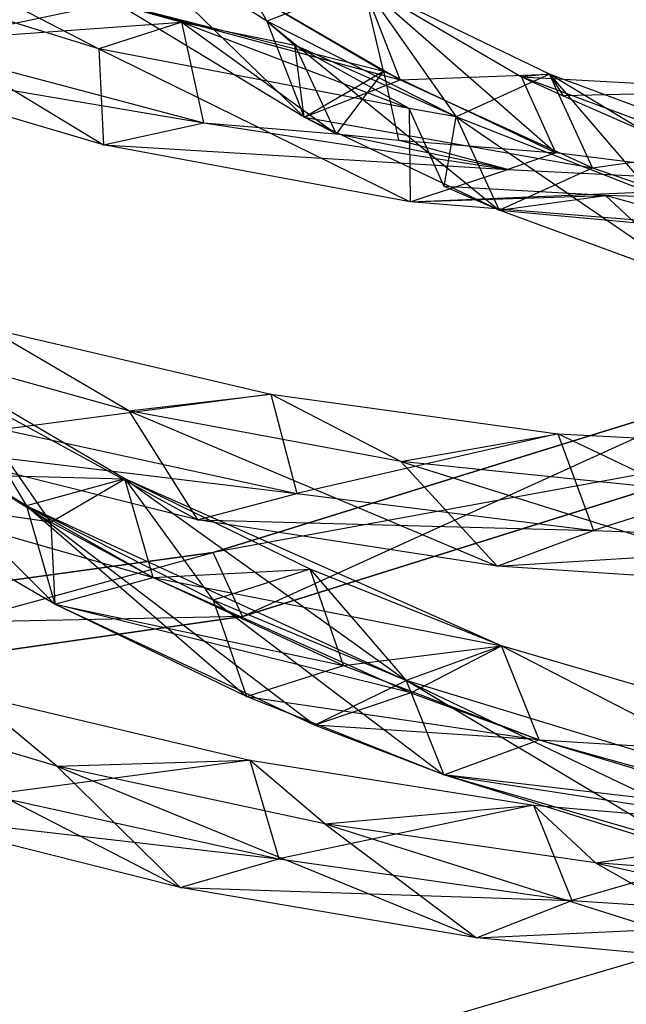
# Model space of a CAD drawing. Extents: x 5.4 to 34.8, y -14.7 to 14.7.
# Tile 105 of 251: x 21.7 to 23.5, y -11 to -8.1. Entities that reach past the tile are written whole.
import ezdxf

# ---------------------------------------------------------------- set-up
doc = ezdxf.new("R2010")
doc.units = 0
doc.header["$LTSCALE"] = 2.54
doc.layers.get('0').update_dxf_attribs({"color": 13, "linetype": 'CONTINUOUS'})

# ---------------------------------------------------------------- blocks, each defined once
blk = doc.blocks.new('BOHO_S_PM_7777_STL')
at = {"color": 0}
for p, q in [((22.1805, -7.671, 21.3575), (22.4218, -8.0991, 20.8719)), ((22.1805, -7.671, 21.3575), (22.4218, -8.0991, 20.8719)), ((22.4218, -8.0991, 20.8719), (21.8944, -7.7612, 21.3575)), ((21.8944, -7.7612, 21.3575), (22.5303, -8.3788, 20.8625)), ((21.8944, -7.7612, 21.3575), (22.5303, -8.3788, 20.8625)), ((22.4218, -8.0991, 20.8719), (21.8944, -7.7612, 21.3575)), ((21.3206, -7.8634, 21.3575), (21.9318, -8.1798, 20.94)), ((21.3206, -7.8634, 21.3575), (21.9318, -8.1798, 20.94)), ((21.3206, -7.8634, 21.3575), (22.1736, -8.1023, 20.962)), ((21.3206, -7.8634, 21.3575), (22.1736, -8.1023, 20.962)), ((21.9318, -8.1798, 20.94), (21.0226, -7.8974, 21.3575)), ((21.0226, -7.8974, 21.3575), (21.9454, -8.4599, 20.9601)), ((21.0226, -7.8974, 21.3575), (21.9454, -8.4599, 20.9601)), ((21.9318, -8.1798, 20.94), (21.0226, -7.8974, 21.3575)), ((22.3082, -7.9736, 21.276), (21.3678, -8.1735, 21.276)), ((22.3082, -7.9736, 21.276), (21.3678, -8.1735, 21.276)), ((22.2707, -7.9571, 21.3575), (22.8095, -8.2705, 20.8745)), ((22.2707, -7.9571, 21.3575), (22.8095, -8.2705, 20.8745)), ((22.2707, -7.9571, 21.3575), (22.761, -8.2452, 20.9169)), ((22.2707, -7.9571, 21.3575), (22.761, -8.2452, 20.9169)), ((22.7011, -7.9908, 20.8839), (22.4218, -8.0991, 20.8719)), ((22.7011, -7.9908, 20.8839), (22.4218, -8.0991, 20.8719)), ((22.8095, -8.2705, 20.8745), (22.7011, -7.9908, 20.8839)), ((22.8095, -8.2705, 20.8745), (22.7011, -7.9908, 20.8839)), ((23.2447, -8.2538, 20.417), (22.7011, -7.9908, 20.8839)), ((22.7011, -7.9908, 20.8839), (22.9728, -8.378, 20.3941)), ((22.7011, -7.9908, 20.8839), (22.9728, -8.378, 20.3941)), ((23.2447, -8.2538, 20.417), (22.7011, -7.9908, 20.8839)), ((23.2447, -8.2538, 20.417), (22.7011, -7.9908, 20.8839)), ((22.7011, -7.9908, 20.8839), (23.163, -8.2609, 20.5025)), ((22.7011, -7.9908, 20.8839), (23.163, -8.2609, 20.5025)), ((22.7011, -7.9908, 20.8839), (23.2633, -8.4824, 20.4875)), ((22.761, -8.2452, 20.9169), (22.7011, -7.9908, 20.8839)), ((22.761, -8.2452, 20.9169), (22.7011, -7.9908, 20.8839)), ((22.7011, -7.9908, 20.8839), (23.2633, -8.4824, 20.4875)), ((22.5303, -8.3788, 20.8625), (21.9846, -8.0473, 21.3575)), ((21.9846, -8.0473, 21.3575), (22.8095, -8.2705, 20.8745)), ((21.9846, -8.0473, 21.3575), (22.8095, -8.2705, 20.8745)), ((22.5303, -8.3788, 20.8625), (21.9846, -8.0473, 21.3575)), ((21.9846, -8.0473, 21.3575), (22.761, -8.2452, 20.9169)), ((21.9846, -8.0473, 21.3575), (22.761, -8.2452, 20.9169)), ((22.5303, -8.3788, 20.8625), (21.9846, -8.0473, 21.3575)), ((21.3546, -8.1615, 21.3575), (22.1736, -8.1023, 20.962)), ((21.3546, -8.1615, 21.3575), (22.1736, -8.1023, 20.962)), ((22.1736, -8.1023, 20.962), (21.9318, -8.1798, 20.94)), ((22.1736, -8.1023, 20.962), (21.9318, -8.1798, 20.94)), ((22.1736, -8.1023, 20.962), (22.8362, -8.3538, 20.5259)), ((22.1736, -8.1023, 20.962), (22.8362, -8.3538, 20.5259)), ((22.1736, -8.1023, 20.962), (22.5033, -8.1688, 20.8093)), ((22.1736, -8.1023, 20.962), (22.5033, -8.1688, 20.8093)), ((22.1736, -8.1023, 20.962), (22.6231, -8.4279, 20.7812)), ((22.2383, -8.3953, 20.9587), (22.1736, -8.1023, 20.962)), ((22.2383, -8.3953, 20.9587), (22.1736, -8.1023, 20.962)), ((22.1736, -8.1023, 20.962), (22.6231, -8.4279, 20.7812)), ((22.9728, -8.378, 20.3941), (22.4218, -8.0991, 20.8719)), ((22.4218, -8.0991, 20.8719), (22.5303, -8.3788, 20.8625)), ((22.4218, -8.0991, 20.8719), (22.5303, -8.3788, 20.8625)), ((22.4218, -8.0991, 20.8719), (23.098, -8.6503, 20.3758)), ((22.4218, -8.0991, 20.8719), (23.098, -8.6503, 20.3758)), ((22.9728, -8.378, 20.3941), (22.4218, -8.0991, 20.8719)), ((22.4218, -8.0991, 20.8719), (22.5303, -8.3788, 20.8625)), ((22.4218, -8.0991, 20.8719), (22.5033, -8.1688, 20.8093)), ((22.4218, -8.0991, 20.8719), (22.5033, -8.1688, 20.8093)), ((22.9728, -8.378, 20.3941), (22.4218, -8.0991, 20.8719)), ((21.3546, -8.1615, 21.3575), (22.2383, -8.3953, 20.9587)), ((21.3546, -8.1615, 21.3575), (22.2383, -8.3953, 20.9587)), ((22.5033, -8.1688, 20.8093), (22.6231, -8.4279, 20.7812)), ((22.5303, -8.3788, 20.8625), (22.5033, -8.1688, 20.8093)), ((22.5303, -8.3788, 20.8625), (22.5033, -8.1688, 20.8093)), ((22.9728, -8.378, 20.3941), (22.5033, -8.1688, 20.8093)), ((22.9728, -8.378, 20.3941), (22.5033, -8.1688, 20.8093)), ((22.8362, -8.3538, 20.5259), (22.5033, -8.1688, 20.8093)), ((22.8362, -8.3538, 20.5259), (22.5033, -8.1688, 20.8093)), ((22.5033, -8.1688, 20.8093), (22.6231, -8.4279, 20.7812)), ((21.9454, -8.4599, 20.9601), (21.0565, -8.1955, 21.3575)), ((21.0565, -8.1955, 21.3575), (22.2383, -8.3953, 20.9587)), ((21.0565, -8.1955, 21.3575), (22.2383, -8.3953, 20.9587)), ((21.9454, -8.4599, 20.9601), (21.0565, -8.1955, 21.3575)), ((22.8362, -8.3538, 20.5259), (21.9318, -8.1798, 20.94)), ((21.9318, -8.1798, 20.94), (21.9454, -8.4599, 20.9601)), ((21.9318, -8.1798, 20.94), (21.9454, -8.4599, 20.9601)), ((21.9318, -8.1798, 20.94), (22.8388, -8.6256, 20.5628)), ((21.9318, -8.1798, 20.94), (22.8388, -8.6256, 20.5628)), ((22.8362, -8.3538, 20.5259), (21.9318, -8.1798, 20.94)), ((22.5303, -8.3788, 20.8625), (22.761, -8.2452, 20.9169)), ((22.5303, -8.3788, 20.8625), (22.761, -8.2452, 20.9169)), ((22.761, -8.2452, 20.9169), (22.6231, -8.4279, 20.7812)), ((22.761, -8.2452, 20.9169), (22.6231, -8.4279, 20.7812)), ((22.761, -8.2452, 20.9169), (23.2633, -8.4824, 20.4875)), ((22.761, -8.2452, 20.9169), (23.2633, -8.4824, 20.4875)), ((22.761, -8.2452, 20.9169), (22.8053, -8.4462, 20.6977)), ((22.761, -8.2452, 20.9169), (22.8053, -8.4462, 20.6977)), ((22.8095, -8.2705, 20.8745), (23.2447, -8.2538, 20.417)), ((22.8095, -8.2705, 20.8745), (23.2447, -8.2538, 20.417)), ((23.2447, -8.2538, 20.417), (22.9728, -8.378, 20.3941)), ((23.2447, -8.2538, 20.417), (22.9728, -8.378, 20.3941)), ((23.2447, -8.2538, 20.417), (23.163, -8.2609, 20.5025)), ((23.2447, -8.2538, 20.417), (23.163, -8.2609, 20.5025)), ((23.163, -8.2609, 20.5025), (23.2847, -8.3165, 20.4016)), ((23.2633, -8.4824, 20.4875), (23.163, -8.2609, 20.5025)), ((23.163, -8.2609, 20.5025), (23.2847, -8.3165, 20.4016)), ((23.163, -8.2609, 20.5025), (23.8834, -8.3021, 20.1641)), ((24.0057, -8.576, 20.1586), (23.163, -8.2609, 20.5025)), ((23.2633, -8.4824, 20.4875), (23.163, -8.2609, 20.5025)), ((23.163, -8.2609, 20.5025), (23.8834, -8.3021, 20.1641)), ((24.0057, -8.576, 20.1586), (23.163, -8.2609, 20.5025)), ((23.3699, -8.5262, 20.3987), (23.2447, -8.2538, 20.417)), ((23.3699, -8.5262, 20.3987), (23.2447, -8.2538, 20.417)), ((23.8074, -8.4637, 19.9546), (23.2447, -8.2538, 20.417)), ((23.2447, -8.2538, 20.417), (23.5431, -8.6018, 19.922)), ((23.2447, -8.2538, 20.417), (23.5431, -8.6018, 19.922)), ((23.8074, -8.4637, 19.9546), (23.2447, -8.2538, 20.417)), ((23.2447, -8.2538, 20.417), (23.2847, -8.3165, 20.4016)), ((23.5196, -8.4198, 20.2111), (23.2447, -8.2538, 20.417)), ((23.5196, -8.4198, 20.2111), (23.2447, -8.2538, 20.417)), ((23.8074, -8.4637, 19.9546), (23.2447, -8.2538, 20.417)), ((23.2447, -8.2538, 20.417), (23.2847, -8.3165, 20.4016)), ((22.5303, -8.3788, 20.8625), (22.8095, -8.2705, 20.8745)), ((22.5303, -8.3788, 20.8625), (22.8095, -8.2705, 20.8745)), ((22.8095, -8.2705, 20.8745), (23.3699, -8.5262, 20.3987)), ((22.8095, -8.2705, 20.8745), (23.3699, -8.5262, 20.3987)), ((23.8834, -8.3021, 20.1641), (23.2847, -8.3165, 20.4016)), ((23.8834, -8.3021, 20.1641), (23.2847, -8.3165, 20.4016)), ((23.2847, -8.3165, 20.4016), (23.5196, -8.4198, 20.2111)), ((23.2847, -8.3165, 20.4016), (23.5196, -8.4198, 20.2111)), ((23.098, -8.6503, 20.3758), (22.5303, -8.3788, 20.8625)), ((22.5303, -8.3788, 20.8625), (23.3699, -8.5262, 20.3987)), ((22.5303, -8.3788, 20.8625), (23.3699, -8.5262, 20.3987)), ((23.098, -8.6503, 20.3758), (22.5303, -8.3788, 20.8625)), ((22.6231, -8.4279, 20.7812), (22.5303, -8.3788, 20.8625)), ((22.6231, -8.4279, 20.7812), (22.5303, -8.3788, 20.8625)), ((22.9728, -8.378, 20.3941), (22.8362, -8.3538, 20.5259)), ((22.9728, -8.378, 20.3941), (22.8362, -8.3538, 20.5259)), ((22.9383, -8.5806, 20.5104), (22.8362, -8.3538, 20.5259)), ((22.8362, -8.3538, 20.5259), (22.8388, -8.6256, 20.5628)), ((22.9383, -8.5806, 20.5104), (22.8362, -8.3538, 20.5259)), ((22.8362, -8.3538, 20.5259), (22.8388, -8.6256, 20.5628)), ((22.9383, -8.5806, 20.5104), (22.9728, -8.378, 20.3941)), ((22.9383, -8.5806, 20.5104), (22.9728, -8.378, 20.3941)), ((23.5431, -8.6018, 19.922), (22.9728, -8.378, 20.3941)), ((22.9728, -8.378, 20.3941), (23.098, -8.6503, 20.3758)), ((22.9728, -8.378, 20.3941), (23.098, -8.6503, 20.3758)), ((22.9728, -8.378, 20.3941), (23.6836, -8.8659, 19.8953)), ((22.9728, -8.378, 20.3941), (23.6836, -8.8659, 19.8953)), ((23.5431, -8.6018, 19.922), (22.9728, -8.378, 20.3941)), ((22.9728, -8.378, 20.3941), (23.098, -8.6503, 20.3758)), ((21.9454, -8.4599, 20.9601), (22.2383, -8.3953, 20.9587)), ((21.9454, -8.4599, 20.9601), (22.2383, -8.3953, 20.9587)), ((22.2383, -8.3953, 20.9587), (22.6231, -8.4279, 20.7812)), ((22.2383, -8.3953, 20.9587), (22.6231, -8.4279, 20.7812)), ((22.2383, -8.3953, 20.9587), (23.1236, -8.5314, 20.5597)), ((22.2383, -8.3953, 20.9587), (23.1236, -8.5314, 20.5597)), ((22.6231, -8.4279, 20.7812), (22.8053, -8.4462, 20.6977)), ((23.1236, -8.5314, 20.5597), (22.6231, -8.4279, 20.7812)), ((23.1236, -8.5314, 20.5597), (22.6231, -8.4279, 20.7812)), ((22.6231, -8.4279, 20.7812), (22.8053, -8.4462, 20.6977)), ((22.8388, -8.6256, 20.5628), (21.9454, -8.4599, 20.9601)), ((21.9454, -8.4599, 20.9601), (23.1236, -8.5314, 20.5597)), ((21.9454, -8.4599, 20.9601), (23.1236, -8.5314, 20.5597)), ((22.8388, -8.6256, 20.5628), (21.9454, -8.4599, 20.9601)), ((22.8053, -8.4462, 20.6977), (23.2633, -8.4824, 20.4875)), ((23.1236, -8.5314, 20.5597), (22.8053, -8.4462, 20.6977)), ((23.1236, -8.5314, 20.5597), (22.8053, -8.4462, 20.6977)), ((22.8053, -8.4462, 20.6977), (23.2633, -8.4824, 20.4875)), ((23.3699, -8.5262, 20.3987), (23.8074, -8.4637, 19.9546)), ((23.3699, -8.5262, 20.3987), (23.8074, -8.4637, 19.9546)), ((23.2633, -8.4824, 20.4875), (23.1236, -8.5314, 20.5597)), ((23.2633, -8.4824, 20.4875), (23.1236, -8.5314, 20.5597)), ((24.0057, -8.576, 20.1586), (23.2633, -8.4824, 20.4875)), ((24.0057, -8.576, 20.1586), (23.2633, -8.4824, 20.4875)), ((22.8388, -8.6256, 20.5628), (23.1236, -8.5314, 20.5597)), ((22.8388, -8.6256, 20.5628), (23.1236, -8.5314, 20.5597)), ((23.098, -8.6503, 20.3758), (23.3699, -8.5262, 20.3987)), ((23.098, -8.6503, 20.3758), (23.3699, -8.5262, 20.3987)), ((23.1236, -8.5314, 20.5597), (24.0057, -8.576, 20.1586)), ((23.1236, -8.5314, 20.5597), (24.0057, -8.576, 20.1586)), ((23.3699, -8.5262, 20.3987), (23.9479, -8.7278, 19.9279)), ((23.3699, -8.5262, 20.3987), (23.9479, -8.7278, 19.9279)), ((22.8388, -8.6256, 20.5628), (24.0057, -8.576, 20.1586)), ((22.8388, -8.6256, 20.5628), (24.0057, -8.576, 20.1586)), ((22.8388, -8.6256, 20.5628), (23.4077, -8.6072, 20.2966)), ((22.8388, -8.6256, 20.5628), (23.4077, -8.6072, 20.2966)), ((23.098, -8.6503, 20.3758), (22.9383, -8.5806, 20.5104)), ((23.098, -8.6503, 20.3758), (22.9383, -8.5806, 20.5104)), ((23.4077, -8.6072, 20.2966), (22.9383, -8.5806, 20.5104)), ((23.4077, -8.6072, 20.2966), (22.9383, -8.5806, 20.5104)), ((23.098, -8.6503, 20.3758), (23.4077, -8.6072, 20.2966)), ((23.098, -8.6503, 20.3758), (23.4077, -8.6072, 20.2966)), ((23.6836, -8.8659, 19.8953), (23.4077, -8.6072, 20.2966)), ((23.6836, -8.8659, 19.8953), (23.4077, -8.6072, 20.2966)), ((23.6009, -8.6137, 20.2086), (23.4077, -8.6072, 20.2966)), ((23.7319, -8.6984, 20.164), (23.4077, -8.6072, 20.2966)), ((23.6009, -8.6137, 20.2086), (23.4077, -8.6072, 20.2966)), ((23.7319, -8.6984, 20.164), (23.4077, -8.6072, 20.2966)), ((23.7319, -8.6984, 20.164), (22.8388, -8.6256, 20.5628)), ((23.7319, -8.6984, 20.164), (22.8388, -8.6256, 20.5628)), ((23.6836, -8.8659, 19.8953), (23.098, -8.6503, 20.3758)), ((23.098, -8.6503, 20.3758), (23.9479, -8.7278, 19.9279)), ((23.098, -8.6503, 20.3758), (23.9479, -8.7278, 19.9279)), ((23.6836, -8.8659, 19.8953), (23.098, -8.6503, 20.3758)), ((23.6836, -8.8659, 19.8953), (23.098, -8.6503, 20.3758)), ((22.02, -9.2347, 19.8256), (21.6065, -8.9927, 20.1641)), ((21.6065, -8.9927, 20.1641), (22.4328, -9.1859, 19.7575)), ((22.02, -9.2347, 19.8256), (21.6065, -8.9927, 20.1641)), ((21.6065, -8.9927, 20.1641), (22.4328, -9.1859, 19.7575)), ((22.02, -9.2347, 19.8256), (21.2407, -9.0176, 20.2033)), ((21.2407, -9.0176, 20.2033), (22.2191, -9.5524, 19.7621)), ((21.2407, -9.0176, 20.2033), (22.2191, -9.5524, 19.7621)), ((22.02, -9.2347, 19.8256), (21.2407, -9.0176, 20.2033)), ((22.008, -9.4334, 19.4947), (21.4913, -9.1292, 19.9546)), ((21.4913, -9.1292, 19.9546), (21.7213, -9.512, 19.4536)), ((21.4913, -9.1292, 19.9546), (21.7213, -9.512, 19.4536)), ((22.008, -9.4334, 19.4947), (21.4913, -9.1292, 19.9546)), ((21.7921, -9.559, 19.7198), (21.4913, -9.1292, 19.9546)), ((21.7921, -9.559, 19.7198), (21.4913, -9.1292, 19.9546)), ((22.008, -9.4334, 19.4947), (21.4913, -9.1292, 19.9546)), ((23.8242, -9.1635, 19.3975), (22.2655, -9.6479, 19.3975)), ((22.2655, -9.6479, 19.3975), (23.8242, -9.1635, 19.1975)), ((23.8242, -9.1635, 19.1975), (22.2655, -9.6479, 19.1975)), ((22.2655, -9.6479, 19.3975), (23.8242, -9.1635, 19.1975)), ((23.8242, -9.1635, 19.3975), (22.2655, -9.6479, 19.3975)), ((23.8242, -9.1635, 19.1975), (22.2655, -9.6479, 19.1975)), ((22.3506, -9.8338, 19.3975), (23.8242, -9.1635, 19.3975)), ((22.3506, -9.8338, 19.3975), (23.8242, -9.1635, 19.3975)), ((21.7213, -9.512, 19.4536), (21.2003, -9.1942, 19.922)), ((21.2003, -9.1942, 19.922), (21.8042, -9.7986, 19.4188)), ((21.2003, -9.1942, 19.922), (21.8042, -9.7986, 19.4188)), ((21.7213, -9.512, 19.4536), (21.2003, -9.1942, 19.922)), ((22.4328, -9.1859, 19.7575), (21.6538, -9.289, 20.1586)), ((22.4328, -9.1859, 19.7575), (21.6538, -9.289, 20.1586)), ((22.02, -9.2347, 19.8256), (22.4328, -9.1859, 19.7575)), ((22.02, -9.2347, 19.8256), (22.4328, -9.1859, 19.7575)), ((22.8113, -9.3823, 19.4422), (22.4328, -9.1859, 19.7575)), ((22.4328, -9.1859, 19.7575), (23.2691, -9.302, 19.3432)), ((22.8113, -9.3823, 19.4422), (22.4328, -9.1859, 19.7575)), ((22.4328, -9.1859, 19.7575), (23.2691, -9.302, 19.3432)), ((22.4328, -9.1859, 19.7575), (22.5091, -9.476, 19.7535)), ((22.4328, -9.1859, 19.7575), (22.5091, -9.476, 19.7535)), ((22.8113, -9.3823, 19.4422), (22.02, -9.2347, 19.8256)), ((22.02, -9.2347, 19.8256), (22.2191, -9.5524, 19.7621)), ((22.02, -9.2347, 19.8256), (22.2191, -9.5524, 19.7621)), ((22.02, -9.2347, 19.8256), (23.0921, -9.6874, 19.3556)), ((22.02, -9.2347, 19.8256), (23.0921, -9.6874, 19.3556)), ((22.8113, -9.3823, 19.4422), (22.02, -9.2347, 19.8256)), ((21.2981, -9.2516, 20.1665), (21.7921, -9.559, 19.7198)), ((21.2981, -9.2516, 20.1665), (21.7921, -9.559, 19.7198)), ((21.6538, -9.289, 20.1586), (22.5091, -9.476, 19.7535)), ((21.6538, -9.289, 20.1586), (22.5091, -9.476, 19.7535)), ((23.2691, -9.302, 19.3432), (22.5091, -9.476, 19.7535)), ((23.2691, -9.302, 19.3432), (22.5091, -9.476, 19.7535)), ((22.8113, -9.3823, 19.4422), (23.2691, -9.302, 19.3432)), ((22.8113, -9.3823, 19.4422), (23.2691, -9.302, 19.3432)), ((23.6097, -9.4639, 19.0518), (23.2691, -9.302, 19.3432)), ((23.2691, -9.302, 19.3432), (24.1098, -9.3456, 18.9191)), ((23.6097, -9.4639, 19.0518), (23.2691, -9.302, 19.3432)), ((23.2691, -9.302, 19.3432), (24.1098, -9.3456, 18.9191)), ((23.2691, -9.302, 19.3432), (23.3732, -9.5834, 19.3426)), ((23.2691, -9.302, 19.3432), (23.3732, -9.5834, 19.3426)), ((22.2191, -9.5524, 19.7621), (21.3576, -9.3363, 20.164)), ((21.3576, -9.3363, 20.164), (22.5091, -9.476, 19.7535)), ((21.3576, -9.3363, 20.164), (22.5091, -9.476, 19.7535)), ((22.2191, -9.5524, 19.7621), (21.3576, -9.3363, 20.164)), ((23.8991, -9.3489, 19.1975), (22.2655, -9.6479, 19.1975)), ((23.8991, -9.3489, 19.1975), (22.2655, -9.6479, 19.1975)), ((22.3506, -9.8338, 19.3975), (23.8991, -9.3489, 19.3975)), ((23.8991, -9.3489, 19.1975), (22.3506, -9.8338, 19.1975)), ((23.8991, -9.3489, 19.1975), (22.3506, -9.8338, 19.1975)), ((23.8991, -9.3489, 19.1975), (22.3506, -9.8338, 19.3975)), ((23.8991, -9.3489, 19.1975), (22.3506, -9.8338, 19.3975)), ((22.3506, -9.8338, 19.3975), (23.8991, -9.3489, 19.3975)), ((24.1098, -9.3456, 18.9191), (23.3732, -9.5834, 19.3426)), ((24.1098, -9.3456, 18.9191), (23.3732, -9.5834, 19.3426)), ((23.6097, -9.4639, 19.0518), (22.8113, -9.3823, 19.4422)), ((22.8113, -9.3823, 19.4422), (23.0921, -9.6874, 19.3556)), ((22.8113, -9.3823, 19.4422), (23.0921, -9.6874, 19.3556)), ((22.8113, -9.3823, 19.4422), (23.9707, -9.7458, 18.9428)), ((22.8113, -9.3823, 19.4422), (23.9707, -9.7458, 18.9428)), ((23.6097, -9.4639, 19.0518), (22.8113, -9.3823, 19.4422)), ((21.5586, -9.4206, 19.9279), (22.008, -9.4334, 19.4947)), ((21.5586, -9.4206, 19.9279), (22.008, -9.4334, 19.4947)), ((21.5586, -9.4206, 19.9279), (22.0909, -9.72, 19.4599)), ((21.5586, -9.4206, 19.9279), (22.0909, -9.72, 19.4599)), ((22.008, -9.4334, 19.4947), (21.7213, -9.512, 19.4536)), ((22.008, -9.4334, 19.4947), (21.7213, -9.512, 19.4536)), ((22.008, -9.4334, 19.4947), (21.7213, -9.512, 19.4536)), ((21.7921, -9.559, 19.7198), (22.008, -9.4334, 19.4947)), ((21.7921, -9.559, 19.7198), (22.008, -9.4334, 19.4947)), ((22.0909, -9.72, 19.4599), (22.008, -9.4334, 19.4947)), ((22.0909, -9.72, 19.4599), (22.008, -9.4334, 19.4947)), ((22.5474, -9.696, 19.0352), (22.008, -9.4334, 19.4947)), ((22.008, -9.4334, 19.4947), (22.2653, -9.7866, 18.987)), ((22.008, -9.4334, 19.4947), (22.2653, -9.7866, 18.987)), ((22.5474, -9.696, 19.0352), (22.008, -9.4334, 19.4947)), ((22.0909, -9.72, 19.4599), (22.008, -9.4334, 19.4947)), ((22.0909, -9.72, 19.4599), (22.008, -9.4334, 19.4947)), ((23.1048, -9.9192, 18.5741), (22.008, -9.4334, 19.4947)), ((22.008, -9.4334, 19.4947), (22.8273, -10.0203, 18.5201)), ((22.008, -9.4334, 19.4947), (22.8273, -10.0203, 18.5201)), ((23.1048, -9.9192, 18.5741), (22.008, -9.4334, 19.4947)), ((21.8042, -9.7986, 19.4188), (21.2676, -9.4856, 19.8953)), ((21.2676, -9.4856, 19.8953), (22.0909, -9.72, 19.4599)), ((21.2676, -9.4856, 19.8953), (22.0909, -9.72, 19.4599)), ((21.8042, -9.7986, 19.4188), (21.2676, -9.4856, 19.8953)), ((21.7921, -9.559, 19.7198), (21.2676, -9.4856, 19.8953)), ((21.8042, -9.7986, 19.4188), (21.2676, -9.4856, 19.8953)), ((21.7921, -9.559, 19.7198), (21.2676, -9.4856, 19.8953)), ((22.2191, -9.5524, 19.7621), (22.5091, -9.476, 19.7535)), ((22.2191, -9.5524, 19.7621), (22.5091, -9.476, 19.7535)), ((22.5091, -9.476, 19.7535), (23.3732, -9.5834, 19.3426)), ((22.5091, -9.476, 19.7535), (23.3732, -9.5834, 19.3426)), ((22.2653, -9.7866, 18.987), (21.7213, -9.512, 19.4536)), ((21.7213, -9.512, 19.4536), (21.8042, -9.7986, 19.4188)), ((21.7213, -9.512, 19.4536), (21.8042, -9.7986, 19.4188)), ((21.7213, -9.512, 19.4536), (22.3623, -10.0675, 18.9443)), ((21.7213, -9.512, 19.4536), (22.3623, -10.0675, 18.9443)), ((22.2653, -9.7866, 18.987), (21.7213, -9.512, 19.4536)), ((22.5606, -10.1512, 18.7793), (21.7213, -9.512, 19.4536)), ((21.7213, -9.512, 19.4536), (22.8273, -10.0203, 18.5201)), ((22.5606, -10.1512, 18.7793), (21.7213, -9.512, 19.4536)), ((21.7213, -9.512, 19.4536), (21.8042, -9.7986, 19.4188)), ((21.7213, -9.512, 19.4536), (22.8273, -10.0203, 18.5201)), ((23.0921, -9.6874, 19.3556), (22.2191, -9.5524, 19.7621)), ((22.2191, -9.5524, 19.7621), (23.3732, -9.5834, 19.3426)), ((22.2191, -9.5524, 19.7621), (23.3732, -9.5834, 19.3426)), ((23.0921, -9.6874, 19.3556), (22.2191, -9.5524, 19.7621)), ((21.7921, -9.559, 19.7198), (22.0909, -9.72, 19.4599)), ((21.7921, -9.559, 19.7198), (22.0909, -9.72, 19.4599)), ((21.7921, -9.559, 19.7198), (21.8042, -9.7986, 19.4188)), ((21.7921, -9.559, 19.7198), (21.8042, -9.7986, 19.4188)), ((23.0921, -9.6874, 19.3556), (23.3732, -9.5834, 19.3426)), ((23.0921, -9.6874, 19.3556), (23.3732, -9.5834, 19.3426)), ((23.3732, -9.5834, 19.3426), (24.2404, -9.6157, 18.9239)), ((23.3732, -9.5834, 19.3426), (24.2404, -9.6157, 18.9239)), ((23.0921, -9.6874, 19.3556), (24.2404, -9.6157, 18.9239)), ((23.0921, -9.6874, 19.3556), (24.2404, -9.6157, 18.9239)), ((22.2655, -9.6479, 19.3975), (20.6482, -9.8691, 19.3975)), ((20.6482, -9.8691, 19.3975), (22.2655, -9.6479, 19.1975)), ((22.2655, -9.6479, 19.1975), (20.6482, -9.8691, 19.1975)), ((20.6482, -9.8691, 19.3975), (22.2655, -9.6479, 19.1975)), ((22.2655, -9.6479, 19.3975), (20.6482, -9.8691, 19.3975)), ((22.2655, -9.6479, 19.1975), (20.6482, -9.8691, 19.1975)), ((20.7443, -10.0639, 19.3975), (22.2655, -9.6479, 19.3975)), ((20.7443, -10.0639, 19.3975), (22.2655, -9.6479, 19.3975)), ((22.3506, -9.8338, 19.3975), (22.2655, -9.6479, 19.3975)), ((22.3506, -9.8338, 19.3975), (22.2655, -9.6479, 19.3975)), ((22.2655, -9.6479, 19.3975), (22.2655, -9.6479, 19.1975)), ((22.2655, -9.6479, 19.3975), (22.2655, -9.6479, 19.1975)), ((22.3506, -9.8338, 19.1975), (22.2655, -9.6479, 19.1975)), ((22.3506, -9.8338, 19.1975), (22.2655, -9.6479, 19.1975)), ((22.0909, -9.72, 19.4599), (22.5474, -9.696, 19.0352)), ((22.0909, -9.72, 19.4599), (22.5474, -9.696, 19.0352)), ((22.5474, -9.696, 19.0352), (22.2653, -9.7866, 18.987)), ((22.5474, -9.696, 19.0352), (22.2653, -9.7866, 18.987)), ((22.6444, -9.9769, 18.9926), (22.5474, -9.696, 19.0352)), ((22.6444, -9.9769, 18.9926), (22.5474, -9.696, 19.0352)), ((23.1048, -9.9192, 18.5741), (22.5474, -9.696, 19.0352)), ((22.5474, -9.696, 19.0352), (22.8273, -10.0203, 18.5201)), ((22.5474, -9.696, 19.0352), (22.8273, -10.0203, 18.5201)), ((23.1048, -9.9192, 18.5741), (22.5474, -9.696, 19.0352)), ((23.9707, -9.7458, 18.9428), (23.0921, -9.6874, 19.3556)), ((23.9707, -9.7458, 18.9428), (23.0921, -9.6874, 19.3556)), ((21.8042, -9.7986, 19.4188), (22.0909, -9.72, 19.4599)), ((21.8042, -9.7986, 19.4188), (22.0909, -9.72, 19.4599)), ((21.8042, -9.7986, 19.4188), (22.0909, -9.72, 19.4599)), ((21.8042, -9.7986, 19.4188), (22.0909, -9.72, 19.4599)), ((22.0909, -9.72, 19.4599), (22.6444, -9.9769, 18.9926)), ((22.0909, -9.72, 19.4599), (22.6444, -9.9769, 18.9926)), ((22.0909, -9.72, 19.4599), (23.1048, -9.9192, 18.5741)), ((22.0909, -9.72, 19.4599), (23.1048, -9.9192, 18.5741)), ((22.0909, -9.72, 19.4599), (22.8411, -10.0568, 18.8297)), ((22.0909, -9.72, 19.4599), (22.8411, -10.0568, 18.8297)), ((22.3623, -10.0675, 18.9443), (21.8042, -9.7986, 19.4188)), ((21.8042, -9.7986, 19.4188), (22.6444, -9.9769, 18.9926)), ((21.8042, -9.7986, 19.4188), (22.6444, -9.9769, 18.9926)), ((22.3623, -10.0675, 18.9443), (21.8042, -9.7986, 19.4188)), ((22.5606, -10.1512, 18.7793), (21.8042, -9.7986, 19.4188)), ((22.8411, -10.0568, 18.8297), (21.8042, -9.7986, 19.4188)), ((22.5606, -10.1512, 18.7793), (21.8042, -9.7986, 19.4188)), ((22.8411, -10.0568, 18.8297), (21.8042, -9.7986, 19.4188)), ((22.8273, -10.0203, 18.5201), (22.2653, -9.7866, 18.987)), ((22.2653, -9.7866, 18.987), (22.3623, -10.0675, 18.9443)), ((22.2653, -9.7866, 18.987), (22.3623, -10.0675, 18.9443)), ((22.2653, -9.7866, 18.987), (22.937, -10.2951, 18.4696)), ((22.2653, -9.7866, 18.987), (22.937, -10.2951, 18.4696)), ((22.8273, -10.0203, 18.5201), (22.2653, -9.7866, 18.987)), ((22.3506, -9.8338, 19.1975), (20.6482, -9.8691, 19.1975)), ((22.3506, -9.8338, 19.1975), (20.6482, -9.8691, 19.1975)), ((20.7443, -10.0639, 19.3975), (22.3506, -9.8338, 19.3975)), ((22.3506, -9.8338, 19.1975), (20.7443, -10.0639, 19.1975)), ((22.3506, -9.8338, 19.1975), (20.7443, -10.0639, 19.1975)), ((22.3506, -9.8338, 19.1975), (20.7443, -10.0639, 19.3975)), ((22.3506, -9.8338, 19.1975), (20.7443, -10.0639, 19.3975)), ((20.7443, -10.0639, 19.3975), (22.3506, -9.8338, 19.3975)), ((22.3506, -9.8338, 19.1975), (22.3506, -9.8338, 19.3975)), ((22.3506, -9.8338, 19.1975), (22.3506, -9.8338, 19.3975)), ((22.6444, -9.9769, 18.9926), (23.1048, -9.9192, 18.5741)), ((22.6444, -9.9769, 18.9926), (23.1048, -9.9192, 18.5741)), ((23.1048, -9.9192, 18.5741), (22.8273, -10.0203, 18.5201)), ((23.1048, -9.9192, 18.5741), (22.8273, -10.0203, 18.5201)), ((23.1048, -9.9192, 18.5741), (22.8273, -10.0203, 18.5201)), ((22.8411, -10.0568, 18.8297), (23.1048, -9.9192, 18.5741)), ((22.8411, -10.0568, 18.8297), (23.1048, -9.9192, 18.5741)), ((23.2145, -10.194, 18.5236), (23.1048, -9.9192, 18.5741)), ((23.2145, -10.194, 18.5236), (23.1048, -9.9192, 18.5741)), ((24.2547, -10.2569, 17.6383), (23.1048, -9.9192, 18.5741)), ((23.1048, -9.9192, 18.5741), (23.9857, -10.375, 17.5773)), ((23.1048, -9.9192, 18.5741), (23.9857, -10.375, 17.5773)), ((24.2547, -10.2569, 17.6383), (23.1048, -9.9192, 18.5741)), ((23.2145, -10.194, 18.5236), (23.1048, -9.9192, 18.5741)), ((22.3623, -10.0675, 18.9443), (22.6444, -9.9769, 18.9926)), ((22.3623, -10.0675, 18.9443), (22.6444, -9.9769, 18.9926)), ((22.6444, -9.9769, 18.9926), (23.2145, -10.194, 18.5236)), ((22.6444, -9.9769, 18.9926), (23.2145, -10.194, 18.5236)), ((22.5606, -10.1512, 18.7793), (22.8273, -10.0203, 18.5201)), ((22.5606, -10.1512, 18.7793), (22.8273, -10.0203, 18.5201)), ((23.9857, -10.375, 17.5773), (22.8273, -10.0203, 18.5201)), ((22.8273, -10.0203, 18.5201), (22.937, -10.2951, 18.4696)), ((22.8273, -10.0203, 18.5201), (22.937, -10.2951, 18.4696)), ((22.8273, -10.0203, 18.5201), (24.1157, -10.6371, 17.5111)), ((22.8273, -10.0203, 18.5201), (24.1157, -10.6371, 17.5111)), ((23.9857, -10.375, 17.5773), (22.8273, -10.0203, 18.5201)), ((23.6719, -10.5259, 17.8719), (22.8273, -10.0203, 18.5201)), ((23.9857, -10.375, 17.5773), (22.8273, -10.0203, 18.5201)), ((22.8273, -10.0203, 18.5201), (22.937, -10.2951, 18.4696)), ((23.6719, -10.5259, 17.8719), (22.8273, -10.0203, 18.5201)), ((22.8273, -10.0203, 18.5201), (22.937, -10.2951, 18.4696)), ((21.8097, -10.27, 18.6531), (21.0414, -10.0442, 19.0518)), ((21.0414, -10.0442, 19.0518), (22.1689, -10.6237, 18.5218)), ((21.0414, -10.0442, 19.0518), (22.1689, -10.6237, 18.5218)), ((21.8097, -10.27, 18.6531), (21.0414, -10.0442, 19.0518)), ((21.8097, -10.27, 18.6531), (21.5551, -10.0593, 18.9191)), ((21.5551, -10.0593, 18.9191), (22.3718, -10.253, 18.4835)), ((21.8097, -10.27, 18.6531), (21.5551, -10.0593, 18.9191)), ((21.5551, -10.0593, 18.9191), (22.3718, -10.253, 18.4835)), ((22.937, -10.2951, 18.4696), (22.3623, -10.0675, 18.9443)), ((22.3623, -10.0675, 18.9443), (23.2145, -10.194, 18.5236)), ((22.3623, -10.0675, 18.9443), (23.2145, -10.194, 18.5236)), ((22.937, -10.2951, 18.4696), (22.3623, -10.0675, 18.9443)), ((22.8411, -10.0568, 18.8297), (22.5606, -10.1512, 18.7793)), ((22.8411, -10.0568, 18.8297), (22.5606, -10.1512, 18.7793)), ((22.8411, -10.0568, 18.8297), (23.2145, -10.194, 18.5236)), ((22.8411, -10.0568, 18.8297), (23.2145, -10.194, 18.5236)), ((22.937, -10.2951, 18.4696), (22.5606, -10.1512, 18.7793)), ((23.2145, -10.194, 18.5236), (22.5606, -10.1512, 18.7793)), ((22.937, -10.2951, 18.4696), (22.5606, -10.1512, 18.7793)), ((23.2145, -10.194, 18.5236), (22.5606, -10.1512, 18.7793)), ((22.937, -10.2951, 18.4696), (23.2145, -10.194, 18.5236)), ((22.937, -10.2951, 18.4696), (23.2145, -10.194, 18.5236)), ((22.937, -10.2951, 18.4696), (23.2145, -10.194, 18.5236)), ((22.937, -10.2951, 18.4696), (23.2145, -10.194, 18.5236)), ((23.2145, -10.194, 18.5236), (24.2547, -10.2569, 17.6383)), ((23.2145, -10.194, 18.5236), (24.2547, -10.2569, 17.6383)), ((23.2145, -10.194, 18.5236), (24.3847, -10.5191, 17.5722)), ((23.2145, -10.194, 18.5236), (24.3847, -10.5191, 17.5722)), ((23.2145, -10.194, 18.5236), (23.9438, -10.4136, 17.9311)), ((23.2145, -10.194, 18.5236), (24.2547, -10.2569, 17.6383)), ((23.2145, -10.194, 18.5236), (23.9438, -10.4136, 17.9311)), ((22.3718, -10.253, 18.4835), (21.6113, -10.354, 18.9239)), ((22.3718, -10.253, 18.4835), (21.6113, -10.354, 18.9239)), ((21.8097, -10.27, 18.6531), (22.3718, -10.253, 18.4835)), ((21.8097, -10.27, 18.6531), (22.3718, -10.253, 18.4835)), ((22.5906, -10.4384, 18.2447), (21.8097, -10.27, 18.6531)), ((21.8097, -10.27, 18.6531), (22.1689, -10.6237, 18.5218)), ((21.8097, -10.27, 18.6531), (22.1689, -10.6237, 18.5218)), ((21.8097, -10.27, 18.6531), (23.0321, -10.7702, 18.0906)), ((21.8097, -10.27, 18.6531), (23.0321, -10.7702, 18.0906)), ((22.5906, -10.4384, 18.2447), (21.8097, -10.27, 18.6531)), ((22.5906, -10.4384, 18.2447), (22.3718, -10.253, 18.4835)), ((22.3718, -10.253, 18.4835), (23.198, -10.3837, 18.0347)), ((22.5906, -10.4384, 18.2447), (22.3718, -10.253, 18.4835)), ((22.3718, -10.253, 18.4835), (23.198, -10.3837, 18.0347)), ((22.3718, -10.253, 18.4835), (22.4561, -10.5408, 18.4955)), ((22.3718, -10.253, 18.4835), (22.4561, -10.5408, 18.4955)), ((24.1157, -10.6371, 17.5111), (22.937, -10.2951, 18.4696)), ((22.937, -10.2951, 18.4696), (24.3847, -10.5191, 17.5722)), ((22.937, -10.2951, 18.4696), (24.3847, -10.5191, 17.5722)), ((24.1157, -10.6371, 17.5111), (22.937, -10.2951, 18.4696)), ((23.6719, -10.5259, 17.8719), (22.937, -10.2951, 18.4696)), ((23.9438, -10.4136, 17.9311), (22.937, -10.2951, 18.4696)), ((23.6719, -10.5259, 17.8719), (22.937, -10.2951, 18.4696)), ((23.9438, -10.4136, 17.9311), (22.937, -10.2951, 18.4696)), ((21.6113, -10.354, 18.9239), (22.4561, -10.5408, 18.4955)), ((21.6113, -10.354, 18.9239), (22.4561, -10.5408, 18.4955)), ((23.198, -10.3837, 18.0347), (22.4561, -10.5408, 18.4955)), ((23.198, -10.3837, 18.0347), (22.4561, -10.5408, 18.4955)), ((22.5906, -10.4384, 18.2447), (23.198, -10.3837, 18.0347)), ((22.5906, -10.4384, 18.2447), (23.198, -10.3837, 18.0347)), ((23.3785, -10.5516, 17.8252), (23.198, -10.3837, 18.0347)), ((23.198, -10.3837, 18.0347), (24.0267, -10.4544, 17.5712)), ((23.3785, -10.5516, 17.8252), (23.198, -10.3837, 18.0347)), ((23.198, -10.3837, 18.0347), (24.0267, -10.4544, 17.5712)), ((23.198, -10.3837, 18.0347), (23.3095, -10.6615, 18.0552)), ((23.198, -10.3837, 18.0347), (23.3095, -10.6615, 18.0552)), ((22.1689, -10.6237, 18.5218), (21.3171, -10.4098, 18.9428)), ((21.3171, -10.4098, 18.9428), (22.4561, -10.5408, 18.4955)), ((21.3171, -10.4098, 18.9428), (22.4561, -10.5408, 18.4955)), ((22.1689, -10.6237, 18.5218), (21.3171, -10.4098, 18.9428)), ((23.3785, -10.5516, 17.8252), (22.5906, -10.4384, 18.2447)), ((22.5906, -10.4384, 18.2447), (23.0321, -10.7702, 18.0906)), ((22.5906, -10.4384, 18.2447), (23.0321, -10.7702, 18.0906)), ((22.5906, -10.4384, 18.2447), (23.8997, -10.852, 17.6473)), ((22.5906, -10.4384, 18.2447), (23.8997, -10.852, 17.6473)), ((23.3785, -10.5516, 17.8252), (22.5906, -10.4384, 18.2447)), ((24.0267, -10.4544, 17.5712), (23.3095, -10.6615, 18.0552)), ((24.0267, -10.4544, 17.5712), (23.3095, -10.6615, 18.0552)), ((23.3785, -10.5516, 17.8252), (24.0267, -10.4544, 17.5712)), ((23.3785, -10.5516, 17.8252), (24.0267, -10.4544, 17.5712)), ((22.1689, -10.6237, 18.5218), (22.4561, -10.5408, 18.4955)), ((22.1689, -10.6237, 18.5218), (22.4561, -10.5408, 18.4955)), ((22.4561, -10.5408, 18.4955), (23.3095, -10.6615, 18.0552)), ((22.4561, -10.5408, 18.4955), (23.3095, -10.6615, 18.0552)), ((24.1677, -10.6119, 17.3934), (23.3785, -10.5516, 17.8252)), ((23.3785, -10.5516, 17.8252), (23.8997, -10.852, 17.6473)), ((23.3785, -10.5516, 17.8252), (23.8997, -10.852, 17.6473)), ((23.3785, -10.5516, 17.8252), (24.7647, -10.8716, 17.1895)), ((23.3785, -10.5516, 17.8252), (24.7647, -10.8716, 17.1895)), ((24.1677, -10.6119, 17.3934), (23.3785, -10.5516, 17.8252)), ((22.2494, -11.2055, 17.1618), (24.3946, -10.5751, 17.1618)), ((22.2494, -11.2055, 17.1618), (24.3946, -10.5751, 17.1618)), ((23.0321, -10.7702, 18.0906), (22.1689, -10.6237, 18.5218)), ((22.1689, -10.6237, 18.5218), (23.3095, -10.6615, 18.0552)), ((22.1689, -10.6237, 18.5218), (23.3095, -10.6615, 18.0552)), ((23.0321, -10.7702, 18.0906), (22.1689, -10.6237, 18.5218)), ((23.0321, -10.7702, 18.0906), (23.3095, -10.6615, 18.0552)), ((23.0321, -10.7702, 18.0906), (23.3095, -10.6615, 18.0552)), ((23.3095, -10.6615, 18.0552), (24.1647, -10.7192, 17.6012)), ((23.3095, -10.6615, 18.0552), (24.1647, -10.7192, 17.6012)), ((23.0321, -10.7702, 18.0906), (24.1647, -10.7192, 17.6012)), ((23.0321, -10.7702, 18.0906), (24.1647, -10.7192, 17.6012)), ((23.8997, -10.852, 17.6473), (23.0321, -10.7702, 18.0906)), ((23.8997, -10.852, 17.6473), (23.0321, -10.7702, 18.0906))]:
    blk.add_line(p, q, dxfattribs=at)

msp = doc.modelspace()

# ---------------------------------------------------------------- block references
at = {"color": 0}
msp.add_blockref('BOHO_S_PM_7777_STL', (0, 0), dxfattribs=at)

doc.saveas('drawing.dxf')
